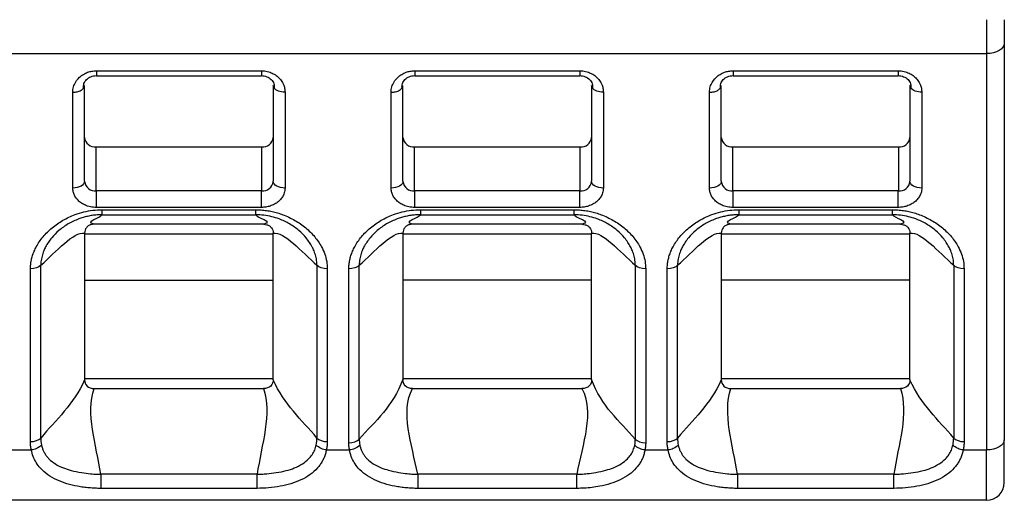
# Model space of a CAD drawing. Header units: millimetres. Extents: x 3 to 274, y 6 to 213.
# Tile 4 of 30: x 62.41 to 73.54, y 58.56 to 63.99. Entities that reach past the tile are written whole.
import ezdxf

# ---------------------------------------------------------------- set-up
doc = ezdxf.new("R2010")
doc.units = ezdxf.units.MM

msp = doc.modelspace()

# ---------------------------------------------------------------- linework, layer by layer
for p, q in [((73.3438, 63.992), (73.3438, 63.6096)), ((73.5438, 63.7244), (73.5438, 59.2451)), ((58.6771, 63.6096), (73.3438, 63.6096)), ((73.3438, 63.6096), (73.3438, 59.1304)), ((63.2771, 63.4146), (65.1438, 63.4146)), ((63.2771, 63.3577), (65.1438, 63.3577)), ((66.8771, 63.4146), (68.7438, 63.4146)), ((66.8771, 63.3577), (68.7438, 63.3577)), ((70.4771, 63.4146), (72.3438, 63.4146)), ((70.4771, 63.3577), (72.3438, 63.3577)), ((63.1438, 62.1661), (63.1438, 63.2491)), ((65.2771, 63.2491), (65.2771, 62.1661)), ((66.7438, 62.1661), (66.7438, 63.2491)), ((68.8771, 63.2491), (68.8771, 62.1661)), ((70.3438, 62.1661), (70.3438, 63.2491)), ((72.4771, 63.2491), (72.4771, 62.1661)), ((63.0105, 62.0896), (63.0105, 63.1726)), ((65.4105, 63.1726), (65.4105, 62.0896)), ((66.6105, 62.0896), (66.6105, 63.1726)), ((69.0105, 63.1726), (69.0105, 62.0896)), ((70.2105, 62.0896), (70.2105, 63.1726)), ((72.6105, 63.1726), (72.6105, 62.0896)), ((63.2751, 62.0569), (63.2751, 62.554)), ((63.2751, 62.554), (65.1458, 62.554)), ((65.1458, 62.554), (65.1458, 62.0569)), ((66.8751, 62.0569), (66.8751, 62.554)), ((66.8751, 62.554), (68.7458, 62.554)), ((68.7458, 62.554), (68.7458, 62.0569)), ((70.4751, 62.0569), (70.4751, 62.554)), ((70.4751, 62.554), (72.3458, 62.554)), ((72.3458, 62.554), (72.3458, 62.0569)), ((63.2771, 61.8712), (63.2771, 62.0569)), ((65.1438, 62.0569), (63.2771, 62.0569)), ((65.1438, 61.8712), (65.1438, 62.0569)), ((66.8771, 61.8712), (66.8771, 62.0569)), ((68.7438, 62.0569), (66.8771, 62.0569)), ((68.7438, 61.8712), (68.7438, 62.0569)), ((70.4771, 61.8712), (70.4771, 62.0569)), ((72.3438, 62.0569), (70.4771, 62.0569)), ((72.3438, 61.8712), (72.3438, 62.0569)), ((65.1438, 61.8712), (63.2771, 61.8712)), ((63.341, 61.8449), (65.0799, 61.8449)), ((68.7438, 61.8712), (66.8771, 61.8712)), ((66.941, 61.8449), (68.6799, 61.8449)), ((72.3438, 61.8712), (70.4771, 61.8712)), ((70.541, 61.8449), (72.2799, 61.8449)), ((65.1703, 61.6802), (63.2507, 61.6802)), ((63.341, 61.7886), (65.0799, 61.7886)), ((68.7703, 61.6802), (66.8507, 61.6802)), ((66.941, 61.7886), (68.6799, 61.7886)), ((72.3703, 61.6802), (70.4507, 61.6802)), ((70.541, 61.7886), (72.2799, 61.7886)), ((63.1438, 61.5806), (63.1438, 61.571)), ((63.1438, 61.571), (63.1438, 59.9327)), ((63.1438, 61.571), (65.2771, 61.571)), ((65.2771, 61.571), (65.2771, 61.5806)), ((65.2771, 59.9327), (65.2771, 61.571)), ((66.7438, 61.5806), (66.7438, 61.571)), ((66.7438, 61.571), (66.7438, 59.9327)), ((66.7438, 61.571), (68.8771, 61.571)), ((68.8771, 61.571), (68.8771, 61.5806)), ((68.8771, 59.9327), (68.8771, 61.571)), ((70.3438, 61.5806), (70.3438, 61.571)), ((70.3438, 61.571), (70.3438, 59.9327)), ((70.3438, 61.571), (72.4771, 61.571)), ((72.4771, 61.571), (72.4771, 61.5806)), ((72.4771, 59.9327), (72.4771, 61.571)), ((62.532, 59.2245), (62.532, 61.1763)), ((62.6497, 59.2651), (62.6497, 61.2169)), ((65.7712, 61.2169), (65.7712, 59.2651)), ((65.889, 61.1763), (65.889, 59.2245)), ((66.132, 59.2125), (66.132, 61.1763)), ((66.2497, 59.2531), (66.2497, 61.2169)), ((69.3712, 61.2169), (69.3712, 59.2531)), ((69.489, 61.1763), (69.489, 59.2125)), ((69.732, 59.2245), (69.732, 61.1763)), ((69.8497, 59.2651), (69.8497, 61.2169)), ((72.9712, 61.2169), (72.9712, 59.2651)), ((73.089, 61.1763), (73.089, 59.2245)), ((63.1438, 61.0507), (65.2771, 61.0507)), ((68.8771, 61.0507), (66.7438, 61.0507)), ((72.4771, 61.0507), (70.3438, 61.0507)), ((63.1438, 59.9327), (63.1438, 59.9222)), ((65.2771, 59.9327), (63.1438, 59.9327)), ((65.2771, 59.9222), (65.2771, 59.9327)), ((66.7438, 59.9327), (66.7438, 59.9275)), ((68.8771, 59.9327), (66.7438, 59.9327)), ((68.8771, 59.9275), (68.8771, 59.9327)), ((70.3438, 59.9327), (70.3438, 59.9222)), ((72.4771, 59.9327), (70.3438, 59.9327)), ((72.4771, 59.9222), (72.4771, 59.9327)), ((63.2527, 59.8235), (65.1683, 59.8235)), ((66.8532, 59.8235), (68.7678, 59.8235)), ((70.4527, 59.8235), (72.3683, 59.8235)), ((62.2788, 59.1304), (62.5421, 59.1304)), ((65.8788, 59.1304), (66.1401, 59.1304)), ((69.4808, 59.1304), (69.7421, 59.1304)), ((73.0788, 59.1304), (73.3438, 59.1304)), ((73.3438, 58.5618), (73.3438, 59.1304)), ((65.0945, 58.8552), (63.3265, 58.8552)), ((68.7103, 58.8552), (66.9107, 58.8552)), ((72.2945, 58.8552), (70.5265, 58.8552)), ((65.0945, 58.6963), (63.3265, 58.6963)), ((68.7103, 58.6963), (66.9107, 58.6963)), ((72.2945, 58.6963), (70.5265, 58.6963)), ((73.3438, 58.5618), (58.6771, 58.5618))]:
    msp.add_line(p, q)
at = {"flags": 128}
for points in [[(73.5438, 63.7244), (73.54, 63.702), (73.5286, 63.6805), (73.5101, 63.6606), (73.4852, 63.6432), (73.4549, 63.629), (73.4203, 63.6184), (73.3828, 63.6118), (73.3438, 63.6096)], [(63.1438, 62.1661), (63.1412, 62.1512), (63.1337, 62.1369), (63.1213, 62.1236), (63.1048, 62.112), (63.0845, 62.1025), (63.0615, 62.0955), (63.0365, 62.0911), (63.0105, 62.0896)], [(65.4105, 62.0896), (65.3845, 62.0911), (65.3594, 62.0955), (65.3364, 62.1025), (65.3162, 62.112), (65.2996, 62.1236), (65.2873, 62.1369), (65.2797, 62.1512), (65.2771, 62.1661)], [(66.7438, 62.1661), (66.7412, 62.1512), (66.7337, 62.1369), (66.7213, 62.1236), (66.7048, 62.112), (66.6845, 62.1025), (66.6615, 62.0955), (66.6365, 62.0911), (66.6105, 62.0896)], [(69.0105, 62.0896), (68.9845, 62.0911), (68.9594, 62.0955), (68.9364, 62.1025), (68.9162, 62.112), (68.8996, 62.1236), (68.8873, 62.1369), (68.8797, 62.1512), (68.8771, 62.1661)], [(70.3438, 62.1661), (70.3412, 62.1512), (70.3337, 62.1369), (70.3213, 62.1236), (70.3048, 62.112), (70.2845, 62.1025), (70.2615, 62.0955), (70.2365, 62.0911), (70.2105, 62.0896)], [(72.6105, 62.0896), (72.5845, 62.0911), (72.5594, 62.0955), (72.5364, 62.1025), (72.5162, 62.112), (72.4996, 62.1236), (72.4873, 62.1369), (72.4797, 62.1512), (72.4771, 62.1661)], [(73.5438, 59.2451), (73.54, 59.2227), (73.5286, 59.2012), (73.5101, 59.1814), (73.4852, 59.164), (73.4549, 59.1497), (73.4203, 59.1391), (73.3828, 59.1326), (73.3438, 59.1304)]]:
    msp.add_lwpolyline(points, dxfattribs=at)
for centre, radius, start, end in [((63.2643, 62.6748), 0.1213, 186.24355, 275.11107), ((65.1566, 62.6748), 0.1213, 264.88893, 353.75645), ((66.8643, 62.6748), 0.1213, 186.24355, 275.11107), ((68.7566, 62.6748), 0.1213, 264.88893, 353.75645), ((70.4643, 62.6748), 0.1213, 186.24355, 275.11107), ((72.3566, 62.6748), 0.1213, 264.88893, 353.75645), ((63.2661, 62.1796), 0.1231, 186.67312, 274.68151), ((65.1549, 62.1796), 0.1231, 265.31849, 353.32689), ((66.8661, 62.1796), 0.1231, 186.67312, 274.6815), ((68.7549, 62.1796), 0.1231, 265.3185, 353.32688), ((70.4661, 62.1796), 0.1231, 186.67312, 274.68151), ((72.3549, 62.1796), 0.1231, 265.31849, 353.32689), ((73.3438, 58.7618), 0.2, 270, 0)]:
    msp.add_arc(centre, radius, start, end)
for points, knots in [([(73.5438, 63.992), (73.5438, 63.9727), (73.5438, 63.9345), (73.5438, 63.8784), (73.5438, 63.8245), (73.5438, 63.7725), (73.5438, 63.7405), (73.5438, 63.7244)], [0, 0, 0, 0, 0.2030766, 0.4015455, 0.5984545, 0.7969234, 1, 1, 1, 1]), ([(63.0105, 63.1726), (63.0109, 63.1826), (63.0117, 63.2028), (63.0182, 63.2327), (63.0358, 63.2826), (63.0723, 63.3336), (63.129, 63.376), (63.1764, 63.3982), (63.2265, 63.4122), (63.2602, 63.4138), (63.2771, 63.4146)], [0, 0, 0, 0, 0.0836964, 0.167181, 0.251537, 0.5158065, 0.643222, 0.771023, 0.8852764, 1, 1, 1, 1]), ([(63.1334, 63.2196), (63.133, 63.2362), (63.1322, 63.269), (63.157, 63.309), (63.1874, 63.3343), (63.2144, 63.3486), (63.2447, 63.3583), (63.2664, 63.3596), (63.2772, 63.3602)], [0, 0, 0, 0, 0.2671671, 0.5262362, 0.6500388, 0.7695939, 0.8856933, 1, 1, 1, 1]), ([(63.2771, 63.4146), (63.2771, 63.405), (63.2771, 63.3858), (63.2771, 63.3673), (63.2771, 63.3627), (63.2771, 63.3607)], [0, 0, 0, 0, 0.3595939, 0.7191878, 1, 1, 1, 1]), ([(63.2771, 63.3607), (63.2771, 63.3599), (63.2771, 63.3557), (63.2771, 63.3578), (63.2771, 63.3596)], [0, 0, 0, 0, 0.1797127, 1, 1, 1, 1]), ([(65.1438, 63.4146), (65.1549, 63.4142), (65.1772, 63.4135), (65.2102, 63.4075), (65.2488, 63.3963), (65.2916, 63.3762), (65.3337, 63.3448), (65.3685, 63.3062), (65.3927, 63.2634), (65.4079, 63.2182), (65.4096, 63.1879), (65.4105, 63.1726)], [0, 0, 0, 0, 0.0755037, 0.1513025, 0.2288341, 0.3535315, 0.4837095, 0.6135601, 0.7489187, 0.8732882, 1, 1, 1, 1]), ([(65.1438, 63.3603), (65.1546, 63.3596), (65.1762, 63.3583), (65.2066, 63.3487), (65.2337, 63.3343), (65.2639, 63.3089), (65.2889, 63.2689), (65.2878, 63.2362), (65.2873, 63.2195)], [0, 0, 0, 0, 0.1144494, 0.2306037, 0.3501816, 0.4741422, 0.7332386, 1, 1, 1, 1]), ([(66.6105, 63.1726), (66.6109, 63.1826), (66.6117, 63.2028), (66.6182, 63.2327), (66.6358, 63.2826), (66.6723, 63.3336), (66.729, 63.376), (66.7764, 63.3982), (66.8265, 63.4122), (66.8602, 63.4138), (66.8771, 63.4146)], [0, 0, 0, 0, 0.0836964, 0.167181, 0.251537, 0.5158065, 0.643222, 0.771023, 0.8852764, 1, 1, 1, 1]), ([(66.7334, 63.2196), (66.733, 63.2362), (66.7322, 63.269), (66.757, 63.309), (66.7874, 63.3343), (66.8144, 63.3486), (66.8447, 63.3583), (66.8664, 63.3596), (66.8772, 63.3602)], [0, 0, 0, 0, 0.2671671, 0.5262362, 0.6500388, 0.7695939, 0.8856933, 1, 1, 1, 1]), ([(66.8771, 63.4146), (66.8771, 63.405), (66.8771, 63.3858), (66.8771, 63.3673), (66.8771, 63.3627), (66.8771, 63.3607)], [0, 0, 0, 0, 0.3595939, 0.7191878, 1, 1, 1, 1]), ([(66.8771, 63.3607), (66.8771, 63.3599), (66.8771, 63.3557), (66.8771, 63.3578), (66.8771, 63.3596)], [0, 0, 0, 0, 0.1797127, 1, 1, 1, 1]), ([(68.7438, 63.4146), (68.7549, 63.4142), (68.7772, 63.4135), (68.8102, 63.4075), (68.8488, 63.3963), (68.8916, 63.3762), (68.9337, 63.3448), (68.9685, 63.3062), (68.9927, 63.2634), (69.0079, 63.2182), (69.0096, 63.1879), (69.0105, 63.1726)], [0, 0, 0, 0, 0.0755037, 0.1513025, 0.2288341, 0.3535315, 0.4837095, 0.6135601, 0.7489187, 0.8732882, 1, 1, 1, 1]), ([(68.7438, 63.3603), (68.7546, 63.3596), (68.7762, 63.3583), (68.8066, 63.3487), (68.8337, 63.3343), (68.8639, 63.3089), (68.8889, 63.2689), (68.8878, 63.2362), (68.8873, 63.2195)], [0, 0, 0, 0, 0.11444935, 0.23060373, 0.35018162, 0.47414216, 0.73323857, 1, 1, 1, 1]), ([(70.2105, 63.1726), (70.2109, 63.1826), (70.2117, 63.2028), (70.2182, 63.2327), (70.2358, 63.2826), (70.2723, 63.3336), (70.329, 63.376), (70.3764, 63.3982), (70.4265, 63.4122), (70.4602, 63.4138), (70.4771, 63.4146)], [0, 0, 0, 0, 0.0836964, 0.167181, 0.251537, 0.5158065, 0.643222, 0.771023, 0.8852764, 1, 1, 1, 1]), ([(70.3334, 63.2196), (70.333, 63.2362), (70.3322, 63.269), (70.357, 63.309), (70.3874, 63.3343), (70.4144, 63.3486), (70.4447, 63.3583), (70.4664, 63.3596), (70.4772, 63.3602)], [0, 0, 0, 0, 0.2671671, 0.5262362, 0.6500388, 0.7695939, 0.8856933, 1, 1, 1, 1]), ([(70.4771, 63.4146), (70.4771, 63.405), (70.4771, 63.3858), (70.4771, 63.3673), (70.4771, 63.3627), (70.4771, 63.3607)], [0, 0, 0, 0, 0.3595939, 0.7191878, 1, 1, 1, 1]), ([(70.4771, 63.3607), (70.4771, 63.3599), (70.4771, 63.3557), (70.4771, 63.3578), (70.4771, 63.3596)], [0, 0, 0, 0, 0.1797127, 1, 1, 1, 1]), ([(72.3438, 63.4146), (72.3549, 63.4142), (72.3772, 63.4135), (72.4102, 63.4075), (72.4488, 63.3963), (72.4916, 63.3762), (72.5337, 63.3448), (72.5685, 63.3062), (72.5927, 63.2634), (72.6079, 63.2182), (72.6096, 63.1879), (72.6105, 63.1726)], [0, 0, 0, 0, 0.0755037, 0.1513025, 0.2288341, 0.3535315, 0.4837095, 0.6135601, 0.7489187, 0.8732882, 1, 1, 1, 1]), ([(72.3438, 63.3603), (72.3546, 63.3596), (72.3762, 63.3583), (72.4066, 63.3487), (72.4337, 63.3343), (72.4639, 63.3089), (72.4889, 63.2689), (72.4878, 63.2362), (72.4873, 63.2195)], [0, 0, 0, 0, 0.1144494, 0.2306037, 0.3501816, 0.4741422, 0.7332386, 1, 1, 1, 1]), ([(63.1334, 63.2196), (63.1335, 63.2197), (63.1432, 63.228), (63.1435, 63.2386), (63.1438, 63.2491)], [0, 0, 0, 0, 0.0078546, 1, 1, 1, 1]), ([(66.7334, 63.2196), (66.7335, 63.2197), (66.7432, 63.228), (66.7435, 63.2386), (66.7438, 63.2491)], [0, 0, 0, 0, 0.0078546, 1, 1, 1, 1]), ([(70.3334, 63.2196), (70.3335, 63.2197), (70.3432, 63.228), (70.3435, 63.2386), (70.3438, 63.2491)], [0, 0, 0, 0, 0.0078546, 1, 1, 1, 1]), ([(63.0105, 63.1726), (63.0279, 63.1737), (63.0626, 63.1761), (63.108, 63.1934), (63.125, 63.2109), (63.1334, 63.2196)], [0, 0, 0, 0, 0.3342153, 0.6684306, 1, 1, 1, 1]), ([(66.6105, 63.1726), (66.6279, 63.1737), (66.6626, 63.1761), (66.708, 63.1934), (66.725, 63.2109), (66.7334, 63.2196)], [0, 0, 0, 0, 0.3342153, 0.6684306, 1, 1, 1, 1]), ([(70.2105, 63.1726), (70.2279, 63.1737), (70.2626, 63.1761), (70.308, 63.1934), (70.325, 63.2109), (70.3334, 63.2196)], [0, 0, 0, 0, 0.3342153, 0.6684306, 1, 1, 1, 1]), ([(63.2771, 61.8712), (63.266, 61.8715), (63.2438, 61.8722), (63.2108, 61.8776), (63.1724, 61.8876), (63.1298, 61.9056), (63.0876, 61.9339), (63.0527, 61.9687), (63.0284, 62.0074), (63.0131, 62.0484), (63.0113, 62.0758), (63.0105, 62.0896)], [0, 0, 0, 0, 0.07959676, 0.1592228, 0.24012907, 0.3686016, 0.50006889, 0.62854276, 0.7600114, 0.87928211, 1, 1, 1, 1]), ([(65.4105, 62.0896), (65.4101, 62.0805), (65.4093, 62.0623), (65.4027, 62.0353), (65.3904, 62.0038), (65.3684, 61.969), (65.3339, 61.9344), (65.2915, 61.9058), (65.2442, 61.8859), (65.1942, 61.8733), (65.1607, 61.8719), (65.1438, 61.8712)], [0, 0, 0, 0, 0.07959676, 0.1592228, 0.24012907, 0.3686016, 0.50006889, 0.62854276, 0.7600114, 0.87928211, 1, 1, 1, 1]), ([(66.8771, 61.8712), (66.866, 61.8715), (66.8438, 61.8722), (66.8108, 61.8776), (66.7724, 61.8876), (66.7298, 61.9056), (66.6876, 61.9339), (66.6527, 61.9687), (66.6284, 62.0074), (66.6131, 62.0484), (66.6113, 62.0758), (66.6105, 62.0896)], [0, 0, 0, 0, 0.0795968, 0.1592228, 0.2401291, 0.3686016, 0.5000689, 0.6285428, 0.7600114, 0.8792821, 1, 1, 1, 1]), ([(69.0105, 62.0896), (69.0101, 62.0805), (69.0093, 62.0623), (69.0027, 62.0353), (68.9904, 62.0038), (68.9684, 61.969), (68.9339, 61.9344), (68.8915, 61.9058), (68.8442, 61.8859), (68.7942, 61.8733), (68.7607, 61.8719), (68.7438, 61.8712)], [0, 0, 0, 0, 0.0795968, 0.1592228, 0.2401291, 0.3686016, 0.5000689, 0.6285428, 0.7600114, 0.8792821, 1, 1, 1, 1]), ([(70.4771, 61.8712), (70.466, 61.8715), (70.4438, 61.8722), (70.4108, 61.8776), (70.3724, 61.8876), (70.3298, 61.9056), (70.2876, 61.9339), (70.2527, 61.9687), (70.2284, 62.0074), (70.2131, 62.0484), (70.2113, 62.0758), (70.2105, 62.0896)], [0, 0, 0, 0, 0.0795968, 0.1592228, 0.2401291, 0.3686016, 0.5000689, 0.6285428, 0.7600114, 0.8792821, 1, 1, 1, 1]), ([(72.6105, 62.0896), (72.6101, 62.0805), (72.6093, 62.0623), (72.6027, 62.0353), (72.5904, 62.0038), (72.5684, 61.969), (72.5339, 61.9344), (72.4915, 61.9058), (72.4442, 61.8859), (72.3942, 61.8733), (72.3607, 61.8719), (72.3438, 61.8712)], [0, 0, 0, 0, 0.0795968, 0.1592228, 0.2401291, 0.3686016, 0.5000689, 0.6285428, 0.7600114, 0.8792821, 1, 1, 1, 1]), ([(62.532, 61.1763), (62.5325, 61.1931), (62.5335, 61.2269), (62.5419, 61.2773), (62.5552, 61.3274), (62.574, 61.3774), (62.6093, 61.4502), (62.6718, 61.5422), (62.7741, 61.6433), (62.896, 61.7285), (63.0199, 61.7863), (63.1352, 61.8218), (63.2377, 61.8414), (63.3067, 61.8438), (63.341, 61.8449)], [0, 0, 0, 0, 0.0487398, 0.0976309, 0.1470346, 0.1973013, 0.2487638, 0.3736625, 0.5004474, 0.6269521, 0.7517593, 0.8365105, 0.918695, 1, 1, 1, 1]), ([(65.0799, 61.8449), (65.1005, 61.8445), (65.1416, 61.8436), (65.2031, 61.8366), (65.2643, 61.8254), (65.3252, 61.8096), (65.4138, 61.78), (65.5257, 61.7277), (65.6475, 61.6426), (65.7498, 61.5416), (65.819, 61.4397), (65.8614, 61.3449), (65.8847, 61.2609), (65.8875, 61.2044), (65.889, 61.1763)], [0, 0, 0, 0, 0.0486903, 0.0975593, 0.1469874, 0.1973422, 0.2489715, 0.3738362, 0.5007764, 0.627026, 0.751811, 0.8364383, 0.9186299, 1, 1, 1, 1]), ([(66.132, 61.1763), (66.1325, 61.1931), (66.1335, 61.2269), (66.1419, 61.2773), (66.1552, 61.3274), (66.174, 61.3774), (66.2093, 61.4502), (66.2718, 61.5422), (66.3741, 61.6433), (66.496, 61.7285), (66.6199, 61.7863), (66.7352, 61.8218), (66.8377, 61.8414), (66.9067, 61.8438), (66.941, 61.8449)], [0, 0, 0, 0, 0.0487398, 0.0976309, 0.1470347, 0.1973016, 0.2487643, 0.3736635, 0.5004486, 0.626953, 0.7517599, 0.8365106, 0.9186949, 1, 1, 1, 1]), ([(68.6799, 61.8449), (68.7004, 61.8445), (68.7415, 61.8436), (68.8029, 61.8366), (68.864, 61.8255), (68.9247, 61.8097), (69.0131, 61.7801), (69.1247, 61.7278), (69.2467, 61.6428), (69.3493, 61.5419), (69.4188, 61.4399), (69.4613, 61.3451), (69.4847, 61.261), (69.4875, 61.2044), (69.489, 61.1763)], [0, 0, 0, 0, 0.0486271, 0.0974145, 0.1467423, 0.1969786, 0.2484717, 0.3730685, 0.5001036, 0.6266083, 0.7515624, 0.8362854, 0.9185569, 1, 1, 1, 1]), ([(69.732, 61.1763), (69.7325, 61.1931), (69.7335, 61.2269), (69.7419, 61.2773), (69.7552, 61.3274), (69.774, 61.3774), (69.8093, 61.4502), (69.8718, 61.5422), (69.9741, 61.6433), (70.096, 61.7285), (70.2199, 61.7863), (70.3352, 61.8218), (70.4377, 61.8414), (70.5067, 61.8438), (70.541, 61.8449)], [0, 0, 0, 0, 0.04873983, 0.09763098, 0.14703488, 0.1973019, 0.24876479, 0.37366439, 0.50044972, 0.62695391, 0.75176051, 0.83651076, 0.91869489, 1, 1, 1, 1]), ([(72.2799, 61.8449), (72.3004, 61.8445), (72.3415, 61.8436), (72.4029, 61.8366), (72.464, 61.8255), (72.5247, 61.8097), (72.6131, 61.7801), (72.7247, 61.7278), (72.8467, 61.6428), (72.9493, 61.5419), (73.0188, 61.4399), (73.0613, 61.3451), (73.0847, 61.261), (73.0875, 61.2044), (73.089, 61.1763)], [0, 0, 0, 0, 0.04862711, 0.0974145, 0.1467424, 0.19697877, 0.24847211, 0.37306914, 0.50010455, 0.62660928, 0.75156298, 0.83628562, 0.91855693, 1, 1, 1, 1]), ([(63.341, 61.7886), (63.3227, 61.7882), (63.286, 61.7873), (63.2316, 61.7808), (63.1784, 61.7708), (63.1274, 61.7575), (63.0521, 61.7325), (62.9564, 61.6873), (62.853, 61.614), (62.7665, 61.5261), (62.7126, 61.4459), (62.6799, 61.3756), (62.6612, 61.3198), (62.6506, 61.2652), (62.6499, 61.2302), (62.6497, 61.2169)], [0, 0, 0, 0, 0.05019979, 0.1005626, 0.15054374, 0.19964737, 0.24744585, 0.37363789, 0.50181775, 0.62312611, 0.75691147, 0.81172671, 0.88071849, 0.95457913, 1, 1, 1, 1]), ([(63.2507, 61.6802), (63.2392, 61.6802), (63.2276, 61.6788), (63.2167, 61.6758), (63.2058, 61.6727), (63.1954, 61.6681), (63.1864, 61.6622), (63.1777, 61.6565), (63.1701, 61.6495), (63.1641, 61.6419), (63.1577, 61.6338), (63.1529, 61.6249), (63.1496, 61.6157), (63.1456, 61.6044), (63.1438, 61.5924), (63.1438, 61.5806)], [0, 0, 0, 0, 0.0000516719, 0.0000516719, 0.0000516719, 0.00010354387, 0.00010354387, 0.00010354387, 0.00015352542, 0.00015352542, 0.00015352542, 0.00020601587, 0.00020601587, 0.00020601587, 0.00027077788, 0.00027077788, 0.00027077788, 0.00027077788]), ([(65.7712, 61.2169), (65.771, 61.2302), (65.7704, 61.2651), (65.7598, 61.3197), (65.7412, 61.3753), (65.7086, 61.4454), (65.655, 61.5254), (65.5688, 61.6133), (65.4653, 61.6868), (65.3592, 61.7372), (65.2598, 61.7677), (65.1715, 61.7851), (65.1105, 61.7874), (65.0799, 61.7886)], [0, 0, 0, 0, 0.0455418, 0.1191732, 0.1880216, 0.2426252, 0.3759776, 0.4970662, 0.6254197, 0.7520191, 0.8328604, 0.9162716, 1, 1, 1, 1]), ([(65.1703, 61.6802), (65.1817, 61.6802), (65.1934, 61.6788), (65.2043, 61.6758), (65.2152, 61.6727), (65.2256, 61.6681), (65.2346, 61.6622), (65.2432, 61.6565), (65.2508, 61.6495), (65.2569, 61.6419), (65.2632, 61.6338), (65.2681, 61.6249), (65.2713, 61.6157), (65.2754, 61.6044), (65.2771, 61.5924), (65.2771, 61.5806)], [0, 0, 0, 0, 0.0000516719, 0.0000516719, 0.0000516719, 0.00010354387, 0.00010354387, 0.00010354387, 0.00015352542, 0.00015352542, 0.00015352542, 0.00020601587, 0.00020601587, 0.00020601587, 0.00027077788, 0.00027077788, 0.00027077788, 0.00027077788]), ([(66.941, 61.7886), (66.9227, 61.7882), (66.886, 61.7873), (66.8316, 61.7808), (66.7784, 61.7708), (66.7274, 61.7575), (66.6521, 61.7325), (66.5564, 61.6873), (66.453, 61.614), (66.3665, 61.5261), (66.3126, 61.4459), (66.2799, 61.3756), (66.2612, 61.3198), (66.2506, 61.2652), (66.2499, 61.2302), (66.2497, 61.2169)], [0, 0, 0, 0, 0.0502001, 0.100563, 0.1505441, 0.1996474, 0.2474455, 0.3736372, 0.5018166, 0.6231248, 0.7569108, 0.8117259, 0.8807183, 0.9545784, 1, 1, 1, 1]), ([(66.8507, 61.6802), (66.8392, 61.6802), (66.8276, 61.6788), (66.8167, 61.6758), (66.8058, 61.6727), (66.7954, 61.6681), (66.7864, 61.6622), (66.7777, 61.6565), (66.7701, 61.6495), (66.7641, 61.6419), (66.7577, 61.6338), (66.7529, 61.6249), (66.7496, 61.6157), (66.7456, 61.6044), (66.7438, 61.5924), (66.7438, 61.5806)], [0, 0, 0, 0, 0.0000516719, 0.0000516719, 0.0000516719, 0.00010354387, 0.00010354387, 0.00010354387, 0.00015352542, 0.00015352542, 0.00015352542, 0.00020601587, 0.00020601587, 0.00020601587, 0.00027077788, 0.00027077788, 0.00027077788, 0.00027077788]), ([(69.3712, 61.2169), (69.371, 61.2305), (69.3703, 61.2655), (69.3598, 61.3202), (69.3412, 61.3756), (69.3087, 61.4456), (69.255, 61.5256), (69.1682, 61.6137), (69.0644, 61.6871), (68.9582, 61.7374), (68.8589, 61.7679), (68.7708, 61.7851), (68.7102, 61.7874), (68.6799, 61.7886)], [0, 0, 0, 0, 0.04646037, 0.11938461, 0.18895281, 0.24321929, 0.37648372, 0.49785338, 0.62618535, 0.75257993, 0.83388892, 0.91707182, 1, 1, 1, 1]), ([(68.7703, 61.6802), (68.7817, 61.6802), (68.7934, 61.6788), (68.8043, 61.6758), (68.8152, 61.6727), (68.8256, 61.6681), (68.8346, 61.6622), (68.8432, 61.6565), (68.8508, 61.6495), (68.8569, 61.6419), (68.8632, 61.6338), (68.8681, 61.6249), (68.8713, 61.6157), (68.8754, 61.6044), (68.8771, 61.5924), (68.8771, 61.5806)], [0, 0, 0, 0, 0.0000516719, 0.0000516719, 0.0000516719, 0.00010354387, 0.00010354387, 0.00010354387, 0.00015352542, 0.00015352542, 0.00015352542, 0.00020601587, 0.00020601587, 0.00020601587, 0.00027077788, 0.00027077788, 0.00027077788, 0.00027077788]), ([(70.541, 61.7886), (70.5227, 61.7882), (70.486, 61.7873), (70.4316, 61.7808), (70.3784, 61.7708), (70.3274, 61.7575), (70.2521, 61.7325), (70.1564, 61.6873), (70.053, 61.614), (69.9665, 61.5261), (69.9126, 61.4459), (69.8799, 61.3756), (69.8612, 61.3198), (69.8506, 61.2652), (69.8499, 61.2302), (69.8497, 61.2169)], [0, 0, 0, 0, 0.0502003, 0.10056332, 0.15054435, 0.19964752, 0.24744514, 0.37363664, 0.50181548, 0.62312355, 0.75691013, 0.81172516, 0.88071808, 0.95457777, 1, 1, 1, 1]), ([(70.4507, 61.6802), (70.4392, 61.6802), (70.4276, 61.6788), (70.4167, 61.6758), (70.4058, 61.6727), (70.3954, 61.6681), (70.3864, 61.6622), (70.3777, 61.6565), (70.3701, 61.6495), (70.3641, 61.6419), (70.3577, 61.6338), (70.3529, 61.6249), (70.3496, 61.6157), (70.3456, 61.6044), (70.3438, 61.5924), (70.3438, 61.5806)], [0, 0, 0, 0, 0.00005166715, 0.00005166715, 0.00005166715, 0.00010353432, 0.00010353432, 0.00010353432, 0.00015351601, 0.00015351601, 0.00015351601, 0.00020600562, 0.00020600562, 0.00020600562, 0.00027077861, 0.00027077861, 0.00027077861, 0.00027077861]), ([(72.9712, 61.2169), (72.971, 61.2305), (72.9703, 61.2655), (72.9598, 61.3202), (72.9412, 61.3756), (72.9087, 61.4456), (72.855, 61.5256), (72.7682, 61.6137), (72.6644, 61.6871), (72.5582, 61.7374), (72.4589, 61.7679), (72.3708, 61.7851), (72.3102, 61.7874), (72.2799, 61.7886)], [0, 0, 0, 0, 0.0464595, 0.1193844, 0.1889518, 0.2432187, 0.3764826, 0.4978527, 0.6261851, 0.7525797, 0.8338891, 0.917072, 1, 1, 1, 1]), ([(72.3703, 61.6802), (72.3817, 61.6802), (72.3934, 61.6788), (72.4043, 61.6758), (72.4152, 61.6727), (72.4256, 61.6681), (72.4346, 61.6622), (72.4432, 61.6565), (72.4508, 61.6495), (72.4569, 61.6419), (72.4632, 61.6338), (72.4681, 61.6249), (72.4713, 61.6157), (72.4754, 61.6044), (72.4771, 61.5924), (72.4771, 61.5806)], [0, 0, 0, 0, 0.0000516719, 0.0000516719, 0.0000516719, 0.00010354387, 0.00010354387, 0.00010354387, 0.00015352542, 0.00015352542, 0.00015352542, 0.00020601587, 0.00020601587, 0.00020601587, 0.00027077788, 0.00027077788, 0.00027077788, 0.00027077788]), ([(63.1438, 59.9222), (63.1438, 59.8972), (63.1527, 59.872), (63.1921, 59.8343), (63.2221, 59.8235), (63.2527, 59.8235)], [0, 0, 0, 0, 0.5, 0.5, 1, 1, 1, 1]), ([(65.2771, 59.9222), (65.2771, 59.8972), (65.2683, 59.872), (65.2289, 59.8343), (65.1989, 59.8235), (65.1683, 59.8235)], [0, 0, 0, 0, 0.5, 0.5, 1, 1, 1, 1]), ([(66.8532, 59.8235), (66.8214, 59.8235), (66.7898, 59.8344), (66.7508, 59.8748), (66.7438, 59.9016), (66.7438, 59.9275)], [0, 0, 0, 0, 0.5, 0.5, 1, 1, 1, 1]), ([(68.8771, 59.9275), (68.8771, 59.9016), (68.8703, 59.8751), (68.8312, 59.8343), (68.7996, 59.8235), (68.7678, 59.8235)], [0, 0, 0, 0, 0.5, 0.5, 1, 1, 1, 1]), ([(70.3438, 59.9222), (70.3438, 59.8972), (70.3527, 59.872), (70.3921, 59.8343), (70.4221, 59.8235), (70.4527, 59.8235)], [0, 0, 0, 0, 0.5, 0.5, 1, 1, 1, 1]), ([(72.4771, 59.9222), (72.4771, 59.8972), (72.4683, 59.872), (72.4289, 59.8343), (72.3989, 59.8235), (72.3683, 59.8235)], [0, 0, 0, 0, 0.5, 0.5, 1, 1, 1, 1]), ([(62.5421, 59.1304), (62.5392, 59.1462), (62.5333, 59.1774), (62.5324, 59.209), (62.532, 59.2245)], [0, 0, 0, 0, 0.50628619, 1, 1, 1, 1]), ([(62.6572, 59.1864), (62.6443, 59.1709), (62.6089, 59.1462), (62.5622, 59.1332), (62.5421, 59.1304)], [0, 0, 0, 0, 0.5714286, 1, 1, 1, 1]), ([(63.3265, 58.6963), (63.3048, 58.6966), (63.2611, 58.6972), (63.1957, 58.7017), (63.1301, 58.7091), (63.0443, 58.723), (62.941, 58.7478), (62.8271, 58.7907), (62.7254, 58.8482), (62.6493, 58.9155), (62.5962, 58.986), (62.5607, 59.0546), (62.5483, 59.1053), (62.5421, 59.1304)], [0, 0, 0, 0, 0.0582607, 0.1172346, 0.1774766, 0.2395075, 0.3611641, 0.4855322, 0.6130637, 0.7384113, 0.8283726, 0.9150547, 1, 1, 1, 1]), ([(62.6572, 59.1864), (62.66, 59.1744), (62.6658, 59.1501), (62.6798, 59.1163), (62.6975, 59.0842), (62.7189, 59.0544), (62.7549, 59.0144), (62.8145, 58.9688), (62.8993, 58.9273), (62.9987, 58.8962), (63.1016, 58.8746), (63.2004, 58.862), (63.2738, 58.8568), (63.3121, 58.8556), (63.3265, 58.8552)], [0, 0, 0, 0, 0.0489107, 0.0987563, 0.1491544, 0.1996997, 0.2500025, 0.3707513, 0.5039505, 0.616797, 0.7569436, 0.8740359, 0.9526074, 1, 1, 1, 1]), ([(65.0945, 58.8552), (65.1111, 58.8558), (65.1475, 58.8572), (65.2208, 58.8623), (65.3163, 58.8732), (65.4212, 58.8946), (65.5206, 58.9268), (65.6067, 58.9702), (65.6731, 59.0215), (65.718, 59.0752), (65.7481, 59.1272), (65.7586, 59.1669), (65.7637, 59.1864)], [0, 0, 0, 0, 0.05463606, 0.119848, 0.24310696, 0.37885006, 0.4966129, 0.62952682, 0.75267993, 0.83658386, 0.91957044, 1, 1, 1, 1]), ([(65.8788, 59.1304), (65.8755, 59.1154), (65.8688, 59.0852), (65.8527, 59.0425), (65.8324, 59.0017), (65.8073, 58.9629), (65.7644, 58.91), (65.6959, 58.8492), (65.5943, 58.7908), (65.4804, 58.7472), (65.3569, 58.7179), (65.2274, 58.6997), (65.1383, 58.6975), (65.0945, 58.6963)], [0, 0, 0, 0, 0.05050416, 0.10132768, 0.15281581, 0.20530066, 0.2590959, 0.3857399, 0.51428614, 0.63893989, 0.76096445, 0.88249356, 1, 1, 1, 1]), ([(65.8788, 59.1304), (65.8588, 59.1332), (65.812, 59.1462), (65.7766, 59.1709), (65.7637, 59.1864)], [0, 0, 0, 0, 0.4285714, 1, 1, 1, 1]), ([(65.889, 59.2245), (65.8885, 59.209), (65.8876, 59.1774), (65.8818, 59.1462), (65.8788, 59.1304)], [0, 0, 0, 0, 0.4937138, 1, 1, 1, 1]), ([(66.1401, 59.1304), (66.1377, 59.1442), (66.1331, 59.1714), (66.1323, 59.1989), (66.132, 59.2125)], [0, 0, 0, 0, 0.5061249, 1, 1, 1, 1]), ([(66.2559, 59.1856), (66.2431, 59.1701), (66.2075, 59.1456), (66.1603, 59.133), (66.1401, 59.1304)], [0, 0, 0, 0, 0.5714286, 1, 1, 1, 1]), ([(66.9107, 58.6963), (66.8893, 58.6966), (66.8462, 58.6972), (66.7815, 58.7019), (66.7165, 58.7094), (66.6314, 58.7236), (66.5295, 58.7487), (66.4177, 58.792), (66.3183, 58.8498), (66.2435, 58.9168), (66.1917, 58.9868), (66.1575, 59.055), (66.1459, 59.1054), (66.1401, 59.1304)], [0, 0, 0, 0, 0.0578994, 0.1168055, 0.1773055, 0.2399421, 0.3616467, 0.48541, 0.6134223, 0.7385342, 0.8282084, 0.9148338, 1, 1, 1, 1]), ([(66.2559, 59.1856), (66.2586, 59.1737), (66.264, 59.1497), (66.2776, 59.1163), (66.2949, 59.0847), (66.3155, 59.0556), (66.3505, 59.0163), (66.4087, 58.9714), (66.4912, 58.9299), (66.5883, 58.8986), (66.6876, 58.877), (66.7835, 58.8638), (66.8555, 58.8576), (66.8949, 58.8559), (66.9107, 58.8552)], [0, 0, 0, 0, 0.0493066, 0.0994341, 0.14986, 0.2000515, 0.249514, 0.3708841, 0.5042645, 0.6149556, 0.757193, 0.8684475, 0.9473068, 1, 1, 1, 1]), ([(68.7103, 58.8552), (68.7261, 58.8559), (68.7655, 58.8576), (68.8376, 58.8638), (68.9336, 58.8771), (69.033, 58.8988), (69.1302, 58.93), (69.2127, 58.9717), (69.2772, 59.0215), (69.3206, 59.0745), (69.35, 59.1263), (69.3601, 59.1659), (69.3651, 59.1856)], [0, 0, 0, 0, 0.0528113, 0.131741, 0.2430017, 0.3857175, 0.4965695, 0.6297997, 0.7514225, 0.8340129, 0.9176734, 1, 1, 1, 1]), ([(69.4808, 59.1304), (69.4777, 59.1154), (69.4714, 59.0852), (69.4561, 59.0425), (69.4364, 59.0016), (69.4118, 58.9628), (69.3702, 58.9103), (69.3034, 58.8501), (69.2039, 58.7922), (69.0919, 58.7488), (68.9831, 58.7219), (68.8837, 58.7063), (68.7968, 58.6979), (68.7389, 58.6969), (68.7103, 58.6963)], [0, 0, 0, 0, 0.05089716, 0.10207619, 0.15389029, 0.20667992, 0.2607671, 0.38600221, 0.51395317, 0.6379522, 0.7599837, 0.84297486, 0.92253282, 1, 1, 1, 1]), ([(69.4808, 59.1304), (69.4606, 59.133), (69.4134, 59.1456), (69.3779, 59.1701), (69.3651, 59.1856)], [0, 0, 0, 0, 0.4285714, 1, 1, 1, 1]), ([(69.489, 59.2125), (69.4886, 59.1989), (69.4879, 59.1714), (69.4832, 59.1442), (69.4808, 59.1304)], [0, 0, 0, 0, 0.4938751, 1, 1, 1, 1]), ([(69.7421, 59.1304), (69.7392, 59.1462), (69.7333, 59.1774), (69.7324, 59.209), (69.732, 59.2245)], [0, 0, 0, 0, 0.50628619, 1, 1, 1, 1]), ([(69.8572, 59.1864), (69.8443, 59.1709), (69.8089, 59.1462), (69.7622, 59.1332), (69.7421, 59.1304)], [0, 0, 0, 0, 0.5714286, 1, 1, 1, 1]), ([(70.5265, 58.6963), (70.5048, 58.6966), (70.4611, 58.6972), (70.3957, 58.7017), (70.3301, 58.7091), (70.2443, 58.723), (70.141, 58.7478), (70.0271, 58.7907), (69.9254, 58.8482), (69.8493, 58.9155), (69.7962, 58.986), (69.7607, 59.0546), (69.7483, 59.1053), (69.7421, 59.1304)], [0, 0, 0, 0, 0.0582608, 0.1172349, 0.1774772, 0.2395084, 0.3611656, 0.4855335, 0.6130645, 0.7384116, 0.8283722, 0.9150542, 1, 1, 1, 1]), ([(69.8572, 59.1864), (69.86, 59.1744), (69.8658, 59.1501), (69.8798, 59.1163), (69.8975, 59.0842), (69.9189, 59.0544), (69.9549, 59.0144), (70.0145, 58.9688), (70.0993, 58.9273), (70.1987, 58.8962), (70.3016, 58.8746), (70.4004, 58.862), (70.4738, 58.8568), (70.5121, 58.8556), (70.5265, 58.8552)], [0, 0, 0, 0, 0.0489111, 0.0987568, 0.149155, 0.1997002, 0.2500027, 0.370751, 0.5039498, 0.6167957, 0.7569429, 0.8740343, 0.9526061, 1, 1, 1, 1]), ([(72.2945, 58.8552), (72.3111, 58.8558), (72.3475, 58.8572), (72.4208, 58.8623), (72.5163, 58.8732), (72.6212, 58.8946), (72.7206, 58.9268), (72.8067, 58.9702), (72.8731, 59.0215), (72.918, 59.0752), (72.9481, 59.1272), (72.9586, 59.1669), (72.9637, 59.1864)], [0, 0, 0, 0, 0.0546361, 0.119848, 0.2431069, 0.3788501, 0.4966128, 0.6295266, 0.7526798, 0.8365838, 0.9195704, 1, 1, 1, 1]), ([(73.0788, 59.1304), (73.0755, 59.1154), (73.0688, 59.0852), (73.0527, 59.0425), (73.0324, 59.0017), (73.0073, 58.9629), (72.9644, 58.91), (72.8959, 58.8492), (72.7943, 58.7908), (72.6804, 58.7472), (72.5569, 58.7179), (72.4274, 58.6997), (72.3383, 58.6975), (72.2945, 58.6963)], [0, 0, 0, 0, 0.0505042, 0.1013277, 0.1528159, 0.2053007, 0.259096, 0.38574, 0.5142862, 0.6389399, 0.7609645, 0.8824935, 1, 1, 1, 1]), ([(73.0788, 59.1304), (73.0588, 59.1332), (73.012, 59.1462), (72.9766, 59.1709), (72.9637, 59.1864)], [0, 0, 0, 0, 0.4285714, 1, 1, 1, 1]), ([(73.089, 59.2245), (73.0885, 59.209), (73.0876, 59.1774), (73.0818, 59.1462), (73.0788, 59.1304)], [0, 0, 0, 0, 0.4937138, 1, 1, 1, 1]), ([(63.3265, 58.8552), (63.3265, 58.8252), (63.3265, 58.7918), (63.3265, 58.7342), (63.3265, 58.7101), (63.3265, 58.6963)], [0, 0, 0, 0, 0.5, 0.5, 1, 1, 1, 1]), ([(65.0945, 58.6963), (65.0945, 58.7101), (65.0945, 58.7342), (65.0945, 58.7918), (65.0945, 58.8252), (65.0945, 58.8552)], [0, 0, 0, 0, 0.5, 0.5, 1, 1, 1, 1]), ([(66.9107, 58.8552), (66.9107, 58.8252), (66.9107, 58.7918), (66.9107, 58.7342), (66.9107, 58.7101), (66.9107, 58.6963)], [0, 0, 0, 0, 0.5, 0.5, 1, 1, 1, 1]), ([(68.7103, 58.6963), (68.7103, 58.7101), (68.7103, 58.7342), (68.7103, 58.7918), (68.7103, 58.8252), (68.7103, 58.8552)], [0, 0, 0, 0, 0.5, 0.5, 1, 1, 1, 1]), ([(70.5265, 58.8552), (70.5265, 58.8252), (70.5265, 58.7918), (70.5265, 58.7342), (70.5265, 58.7101), (70.5265, 58.6963)], [0, 0, 0, 0, 0.5, 0.5, 1, 1, 1, 1]), ([(72.2945, 58.6963), (72.2945, 58.7101), (72.2945, 58.7342), (72.2945, 58.7918), (72.2945, 58.8252), (72.2945, 58.8552)], [0, 0, 0, 0, 0.5, 0.5, 1, 1, 1, 1])]:
    msp.add_open_spline(points, degree=3, knots=knots)
for points in [[(65.1438, 63.4146), (65.1438, 63.3941), (65.1438, 63.3614), (65.1438, 63.3554), (65.1438, 63.3596)], [(68.7438, 63.4146), (68.7438, 63.3941), (68.7438, 63.3614), (68.7438, 63.3554), (68.7438, 63.3596)], [(72.3438, 63.4146), (72.3438, 63.3941), (72.3438, 63.3614), (72.3438, 63.3554), (72.3438, 63.3596)], [(65.2873, 63.2198), (65.2806, 63.229), (65.2771, 63.239), (65.2771, 63.2491)], [(68.8873, 63.2198), (68.8806, 63.229), (68.8771, 63.239), (68.8771, 63.2491)], [(72.4873, 63.2198), (72.4806, 63.229), (72.4771, 63.239), (72.4771, 63.2491)], [(65.4105, 63.1726), (65.3581, 63.1726), (65.3073, 63.192), (65.2873, 63.2198)], [(69.0105, 63.1726), (68.9581, 63.1726), (68.9073, 63.192), (68.8873, 63.2198)], [(72.6105, 63.1726), (72.5581, 63.1726), (72.5073, 63.192), (72.4873, 63.2198)], [(63.341, 61.8449), (63.341, 61.8132), (63.341, 61.792), (63.341, 61.7886)], [(65.0799, 61.7886), (65.0799, 61.792), (65.0799, 61.8132), (65.0799, 61.8449)], [(66.941, 61.8449), (66.941, 61.8132), (66.941, 61.792), (66.941, 61.7886)], [(68.6799, 61.7886), (68.6799, 61.792), (68.6799, 61.8132), (68.6799, 61.8449)], [(70.541, 61.8449), (70.541, 61.8132), (70.541, 61.792), (70.541, 61.7886)], [(72.2799, 61.7886), (72.2799, 61.792), (72.2799, 61.8132), (72.2799, 61.8449)], [(63.2507, 61.6802), (63.1331, 61.7111), (63.3286, 61.7531), (63.341, 61.7886)], [(65.0799, 61.7886), (65.0924, 61.7531), (65.2878, 61.7111), (65.1703, 61.6802)], [(66.8507, 61.6802), (66.7331, 61.7111), (66.9286, 61.7531), (66.941, 61.7886)], [(68.6799, 61.7886), (68.6924, 61.7531), (68.8878, 61.7111), (68.7703, 61.6802)], [(70.4507, 61.6802), (70.3331, 61.7111), (70.5286, 61.7531), (70.541, 61.7886)], [(72.2799, 61.7886), (72.2924, 61.7531), (72.4878, 61.7111), (72.3703, 61.6802)], [(62.6497, 61.2169), (62.8236, 61.3697), (63.0208, 61.6026), (63.1438, 61.5806)], [(65.2771, 61.5806), (65.4001, 61.6026), (65.5973, 61.3697), (65.7712, 61.2169)], [(66.2497, 61.2169), (66.4236, 61.3697), (66.6208, 61.6026), (66.7438, 61.5806)], [(68.8771, 61.5806), (69.0001, 61.6026), (69.1973, 61.3697), (69.3712, 61.2169)], [(69.8497, 61.2169), (70.0236, 61.3697), (70.2208, 61.6026), (70.3438, 61.5806)], [(72.4771, 61.5806), (72.6001, 61.6026), (72.7973, 61.3697), (72.9712, 61.2169)], [(62.6497, 61.2169), (62.6271, 61.1925), (62.5801, 61.1763), (62.532, 61.1763)], [(65.889, 61.1763), (65.8409, 61.1763), (65.7938, 61.1925), (65.7712, 61.2169)], [(66.2497, 61.2169), (66.2271, 61.1925), (66.1801, 61.1763), (66.132, 61.1763)], [(69.489, 61.1763), (69.4409, 61.1763), (69.3938, 61.1925), (69.3712, 61.2169)], [(69.8497, 61.2169), (69.8271, 61.1925), (69.7801, 61.1763), (69.732, 61.1763)], [(73.089, 61.1763), (73.0409, 61.1763), (72.9938, 61.1925), (72.9712, 61.2169)], [(63.1438, 59.9222), (63.0192, 59.6451), (62.8225, 59.4723), (62.6497, 59.2651)], [(65.7712, 59.2651), (65.5984, 59.4723), (65.4018, 59.6451), (65.2771, 59.9222)], [(66.7438, 59.9275), (66.6328, 59.6247), (66.4288, 59.457), (66.2497, 59.2531)], [(69.3712, 59.2531), (69.1922, 59.457), (68.9881, 59.6247), (68.8771, 59.9275)], [(70.3438, 59.9222), (70.2192, 59.6451), (70.0225, 59.4723), (69.8497, 59.2651)], [(72.9712, 59.2651), (72.7984, 59.4723), (72.6018, 59.6451), (72.4771, 59.9222)], [(63.3265, 58.8552), (63.2749, 59.1888), (63.1554, 59.5496), (63.2527, 59.8235)], [(65.1683, 59.8235), (65.2655, 59.5496), (65.146, 59.1888), (65.0945, 58.8552)], [(66.9107, 58.8552), (66.8451, 59.1966), (66.7108, 59.5654), (66.8532, 59.8235)], [(68.7678, 59.8235), (68.9101, 59.5654), (68.7758, 59.1966), (68.7103, 58.8552)], [(70.5265, 58.8552), (70.4749, 59.1888), (70.3554, 59.5496), (70.4527, 59.8235)], [(72.3683, 59.8235), (72.4655, 59.5496), (72.346, 59.1888), (72.2945, 58.8552)], [(62.532, 59.2245), (62.5801, 59.2245), (62.6271, 59.2408), (62.6497, 59.2651)], [(62.6497, 59.2651), (62.6493, 59.2406), (62.6517, 59.2143), (62.6572, 59.1864)], [(65.7637, 59.1864), (65.7693, 59.2143), (65.7716, 59.2406), (65.7712, 59.2651)], [(65.7712, 59.2651), (65.7938, 59.2408), (65.8409, 59.2245), (65.889, 59.2245)], [(66.132, 59.2125), (66.1801, 59.2125), (66.2271, 59.2287), (66.2497, 59.2531)], [(66.2497, 59.2531), (66.2494, 59.232), (66.2514, 59.2095), (66.2559, 59.1856)], [(69.3651, 59.1856), (69.3696, 59.2095), (69.3715, 59.232), (69.3712, 59.2531)], [(69.3712, 59.2531), (69.3938, 59.2287), (69.4409, 59.2125), (69.489, 59.2125)], [(69.732, 59.2245), (69.7801, 59.2245), (69.8271, 59.2408), (69.8497, 59.2651)], [(69.8497, 59.2651), (69.8493, 59.2406), (69.8517, 59.2143), (69.8572, 59.1864)], [(72.9637, 59.1864), (72.9693, 59.2143), (72.9716, 59.2406), (72.9712, 59.2651)], [(72.9712, 59.2651), (72.9938, 59.2408), (73.0409, 59.2245), (73.089, 59.2245)], [(73.5438, 58.7618), (73.5438, 58.7618), (73.5438, 58.9422), (73.5438, 59.2451)]]:
    msp.add_open_spline(points, degree=3)

doc.saveas('drawing.dxf')
